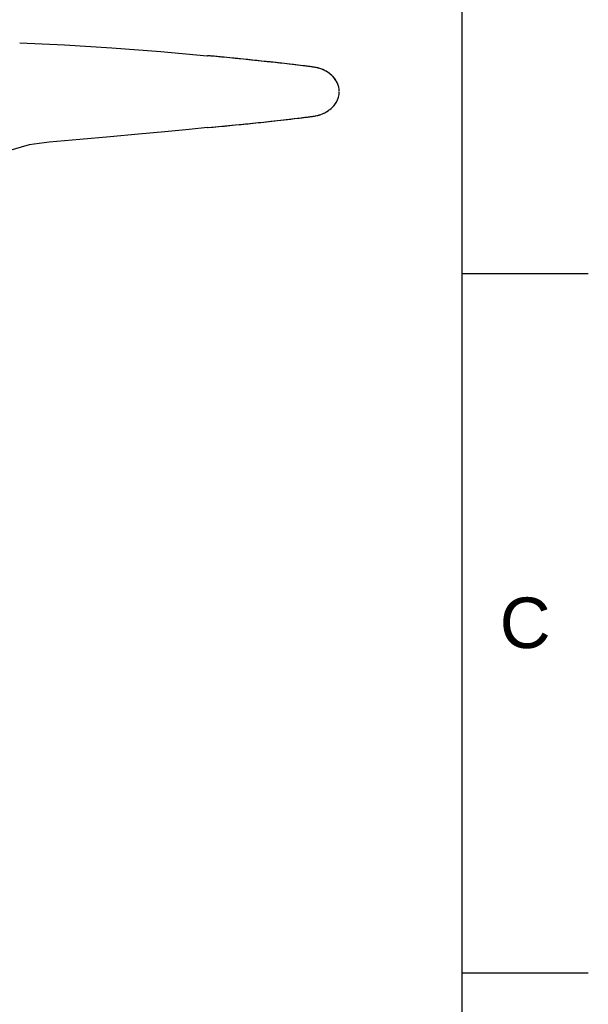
# Model space of a CAD drawing. Header units: millimetres. Extents: x 601 to 1195, y -13 to 407.
# Tile 17 of 18: x 1131 to 1195, y 154 to 264. Entities that reach past the tile are written whole.
import ezdxf

# ---------------------------------------------------------------- set-up
doc = ezdxf.new("R2010")
doc.units = ezdxf.units.MM
doc.header["$LTSCALE"] = 0.1
doc.styles.get("Standard").update_dxf_attribs({"font": 'arial_0.ttf'})

msp = doc.modelspace()

# ---------------------------------------------------------------- linework, layer by layer
for p, q in [((1180.867, 0.869), (1180.867, 392.586)), ((1131.331, 261.722), (1136.364, 261.492)), ((1136.364, 261.492), (1141.638, 261.165)), ((1152.307, 260.291), (1152.364, 260.286)), ((1154.846, 260.053), (1153.823, 260.151)), ((1158.053, 259.726), (1157.301, 259.805)), ((1155.48, 252.53), (1156.33, 252.615)), ((1158.618, 252.854), (1159.472, 252.947)), ((1162.427, 253.285), (1162.936, 253.345)), ((1152.364, 252.234), (1152.446, 252.242)), ((1180.867, 235.899), (1195.008, 235.899)), ((1180.867, 157.556), (1195.008, 157.556))]:
    msp.add_line(p, q)
for points in [[(1141.638, 261.165), (1147.153, 260.742), (1152.307, 260.291)], [(1152.364, 252.234), (1150.292, 252.04), (1147.575, 251.777), (1144.628, 251.493), (1141.461, 251.198), (1138.076, 250.898), (1134.648, 250.612)], [(1134.648, 250.613), (1132.41, 250.29), (1129.979, 249.583), (1127.636, 248.47), (1125.495, 246.964), (1123.664, 245.109), (1122.216, 243.002), (1121.201, 240.758), (1120.646, 238.687)]]:
    msp.add_lwpolyline(points)
for centre, radius, start, end in [((1117.725, -121.532), 383.386, 84.59729, 84.81623), ((1117.849, -120.208), 382.056, 84.44288, 84.81677), ((1117.809, -118.753), 380.612, 83.17777, 84.41573), ((1119.004, -108.402), 370.194, 84.06198, 84.4439), ((1120.951, -89.885), 351.574, 83.50923, 83.94223), ((1116.387, -129.597), 391.548, 83.15965, 83.50259), ((1118.819, 622.211), 371.494, 275.18073, 276.74123), ((1119.077, 620.237), 369.505, 275.78634, 276.14306), ((1120.958, 603.008), 352.173, 276.27851, 276.76239), ((1139.795, 451.813), 199.813, 276.65059, 276.79463), ((1154.426, 329.019), 76.15, 276.7945, 277.17375), ((1117.815, 632.729), 382.061, 275.20057, 275.65768)]:
    msp.add_arc(centre, radius, start, end)
for points, knots in [([(1164.843, 258.883), (1164.703, 258.924), (1164.402, 258.989), (1163.793, 259.081), (1163.326, 259.128), (1163.022, 259.164)], [0, 0, 0, 0, 0.236875, 0.5008422, 1, 1, 1, 1]), ([(1167.118, 256.327), (1167.109, 256.63), (1166.959, 257.236), (1166.431, 257.997), (1165.699, 258.558), (1165.134, 258.797), (1164.843, 258.883)], [0, 0, 0, 0, 0.2497633, 0.4992686, 0.7500956, 1, 1, 1, 1]), ([(1166.752, 257.504), (1166.656, 257.66), (1166.508, 257.854), (1166.337, 258.026), (1166.294, 258.067)], [0, 0, 0, 0, 0.7558244, 1, 1, 1, 1]), ([(1163.936, 253.465), (1164.116, 253.488), (1164.469, 253.536), (1164.998, 253.67), (1165.515, 253.89), (1166.181, 254.299), (1166.877, 255.036), (1167.113, 255.832), (1167.119, 256.226)], [0, 0, 0, 0, 0.1187098, 0.2329965, 0.3556772, 0.4843639, 0.7421862, 1, 1, 1, 1]), ([(1165.7, 254.009), (1165.719, 254.02), (1165.849, 254.099), (1166.185, 254.333), (1166.527, 254.673), (1166.722, 254.963), (1166.769, 255.04)], [0, 0, 0, 0, 0.0444679, 0.3030784, 0.8202993, 1, 1, 1, 1]), ([(1164.882, 253.648), (1164.938, 253.665), (1165.114, 253.723), (1165.388, 253.837), (1165.608, 253.954), (1165.7, 254.009)], [0, 0, 0, 0, 0.2116296, 0.6602616, 1, 1, 1, 1]), ([(1163.936, 253.465), (1164.208, 253.499), (1164.518, 253.547), (1164.819, 253.629), (1164.882, 253.648)], [0, 0, 0, 0, 0.7910523, 1, 1, 1, 1])]:
    msp.add_open_spline(points, degree=3, knots=knots)
for points in [[(1163.525, 259.107), (1163.343, 259.128), (1163.17, 259.146), (1163.022, 259.164)], [(1163.989, 259.049), (1163.833, 259.071), (1163.675, 259.09), (1163.525, 259.107)], [(1164.43, 258.979), (1164.288, 259.005), (1164.139, 259.029), (1163.989, 259.049)], [(1164.843, 258.883), (1164.72, 258.919), (1164.579, 258.951), (1164.43, 258.979)], [(1165.647, 258.543), (1165.392, 258.688), (1165.12, 258.801), (1164.843, 258.883)], [(1166.294, 258.067), (1166.1, 258.251), (1165.881, 258.41), (1165.647, 258.543)], [(1167.023, 256.907), (1166.96, 257.117), (1166.868, 257.318), (1166.752, 257.504)], [(1167.032, 255.644), (1167.085, 255.833), (1167.116, 256.028), (1167.119, 256.226)], [(1166.769, 255.04), (1166.882, 255.229), (1166.972, 255.432), (1167.032, 255.644)], [(1162.427, 253.285), (1162.93, 253.345), (1163.433, 253.401), (1163.936, 253.465)]]:
    msp.add_open_spline(points, degree=3)
for p in [(1180.867, 235.899), (1180.867, 157.556)]:
    msp.add_point(p)

# ---------------------------------------------------------------- texts
at = {"insert": (1187.937, 196.728), "char_height": 5.657, "attachment_point": 5}
msp.add_mtext_dynamic_manual_height_columns('C', width=10, gutter_width=12.5, heights=[0], dxfattribs=at)

doc.saveas('drawing.dxf')
